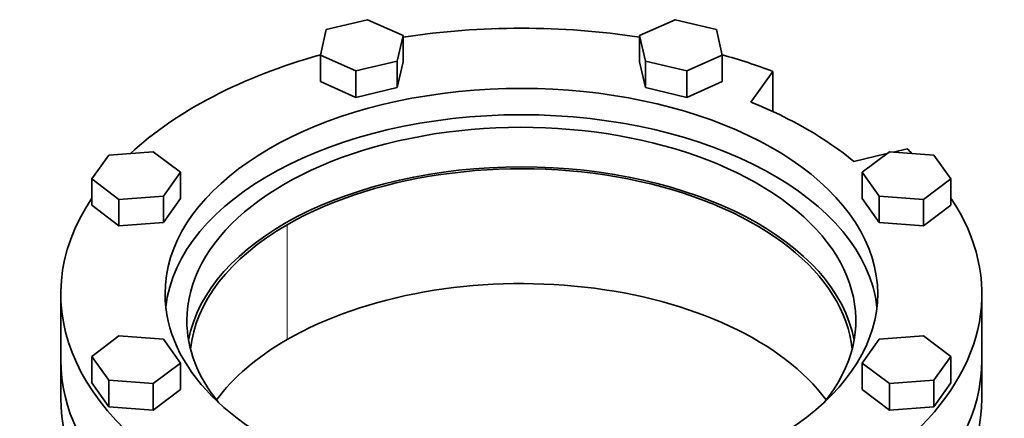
# Model space of a CAD drawing. Header units: millimetres. Extents: x 461 to 1353, y -2347 to 1807.
# Tile 13 of 30: x 1049 to 1353, y -800 to -677. Entities that reach past the tile are written whole.
import ezdxf

# ---------------------------------------------------------------- set-up
doc = ezdxf.new("R2010")
doc.units = ezdxf.units.MM
doc.layers.add('VSI344-454_FLANG', color=7, linetype='Continuous')
doc.layers.add('VSI344-454_TESTA', color=7, linetype='Continuous')

# ---------------------------------------------------------------- blocks, each defined once
blk = doc.blocks.new('SE4')
at = {"layer": 'VSI344-454_FLANG', "color": 7, "linetype": 'Continuous', "lineweight": 35}
for p, q in [((1156.37, -676.93), (1143.57, -679.99)), ((1167.36, -681.8), (1156.37, -676.93)), ((1251.49, -676.93), (1240.49, -681.8)), ((1264.29, -679.99), (1251.49, -676.93)), ((1143.57, -679.99), (1141.76, -687.92)), ((1165.55, -689.73), (1167.36, -681.8)), ((1167.36, -681.8), (1167.36, -689.97)), ((1240.49, -681.8), (1240.49, -689.97)), ((1240.49, -681.8), (1242.3, -689.73)), ((1266.1, -687.92), (1264.29, -679.99)), ((1141.76, -687.92), (1141.76, -696.09)), ((1141.76, -687.92), (1152.75, -692.79)), ((1255.1, -692.79), (1266.1, -687.92)), ((1266.1, -687.92), (1266.1, -696.09)), ((1152.75, -692.79), (1165.55, -689.73)), ((1165.55, -689.73), (1165.55, -697.9)), ((1165.55, -697.9), (1167.36, -689.97)), ((1240.49, -689.97), (1242.3, -697.9)), ((1242.3, -689.73), (1242.3, -697.9)), ((1242.3, -689.73), (1255.1, -692.79)), ((1152.75, -692.79), (1152.75, -700.96)), ((1255.1, -692.79), (1255.1, -700.96)), ((1274.96, -702.45), (1281.79, -692.93)), ((1281.79, -692.93), (1281.79, -705.38)), ((1141.76, -696.09), (1152.75, -700.96)), ((1255.1, -700.96), (1266.1, -696.09)), ((1152.75, -700.96), (1165.55, -697.9)), ((1242.3, -697.9), (1255.1, -700.96)), ((1076.31, -718.82), (1071.01, -726.21)), ((1090.05, -717.78), (1076.31, -718.82)), ((1098.49, -724.13), (1090.05, -717.78)), ((1317.01, -718.38), (1306.78, -720.83)), ((1317.81, -717.78), (1309.37, -724.13)), ((1331.54, -718.82), (1317.81, -717.78)), ((1323.27, -716.88), (1319.1, -717.88)), ((1336.85, -726.21), (1331.54, -718.82)), ((1093.18, -731.52), (1098.49, -724.13)), ((1098.49, -724.13), (1098.49, -732.29)), ((1309.37, -724.13), (1309.37, -732.29)), ((1309.37, -724.13), (1314.67, -731.52)), ((1071.01, -726.21), (1071.01, -734.38)), ((1071.01, -726.21), (1079.44, -732.56)), ((1328.41, -732.56), (1336.85, -726.21)), ((1336.85, -726.21), (1336.85, -734.38)), ((1079.44, -732.56), (1093.18, -731.52)), ((1079.44, -732.56), (1079.44, -740.73)), ((1093.18, -731.52), (1093.18, -739.68)), ((1093.18, -739.68), (1098.49, -732.29)), ((1309.37, -732.29), (1314.67, -739.68)), ((1314.67, -731.52), (1314.67, -739.68)), ((1314.67, -731.52), (1328.41, -732.56)), ((1328.41, -732.56), (1328.41, -740.73)), ((1071.01, -734.38), (1079.44, -740.73)), ((1328.41, -740.73), (1336.85, -734.38)), ((1079.44, -740.73), (1093.18, -739.68)), ((1314.67, -739.68), (1328.41, -740.73)), ((1061.43, -761.84), (1061.43, -782.25)), ((1346.43, -782.25), (1346.43, -761.84)), ((1079.44, -774.78), (1071.01, -781.13)), ((1093.18, -775.83), (1079.44, -774.78)), ((1098.49, -783.22), (1093.18, -775.83)), ((1314.67, -775.83), (1309.37, -783.22)), ((1328.41, -774.78), (1314.67, -775.83)), ((1336.85, -781.13), (1328.41, -774.78)), ((1071.01, -781.13), (1071.01, -789.29)), ((1071.01, -781.13), (1076.31, -788.52)), ((1331.54, -788.52), (1336.85, -781.13)), ((1336.85, -781.13), (1336.85, -789.29)), ((1090.05, -789.56), (1098.49, -783.22)), ((1098.49, -783.22), (1098.49, -791.38)), ((1309.37, -783.22), (1309.37, -791.38)), ((1309.37, -783.22), (1317.81, -789.56)), ((1076.31, -788.52), (1076.31, -796.69)), ((1076.31, -788.52), (1090.05, -789.56)), ((1317.81, -789.56), (1331.54, -788.52)), ((1331.54, -788.52), (1331.54, -796.69)), ((1071.01, -789.29), (1076.31, -796.69)), ((1090.05, -789.56), (1090.05, -797.73)), ((1090.05, -797.73), (1098.49, -791.38)), ((1309.37, -791.38), (1317.81, -797.73)), ((1317.81, -789.56), (1317.81, -797.73)), ((1331.54, -796.69), (1336.85, -789.29)), ((1076.31, -796.69), (1090.05, -797.73)), ((1317.81, -797.73), (1331.54, -796.69))]:
    blk.add_line(p, q, dxfattribs=at)
for centre, major_axis, start_param, end_param in [((1203.93, -761.84), (142.5, 0), 1.311301, 1.830292), ((1203.93, -761.84), (142.5, 0), 2.022017, 2.584178), ((1203.93, -761.84), (142.5, 0), 0.992709, 1.119576), ((1203.93, -761.84), (-110.25, 0), 2.103318, 6.283185), ((1203.93, -761.84), (125, 0), 0.604412, 0.966385), ((1203.93, -770), (110.25, 0), 0.064181, 3.077412), ((1203.93, -770), (-103.5, 0), 2.703137, 6.283185), ((1203.93, -761.84), (-142.5, 0), 3.699007, 3.71968), ((1203.93, -782.25), (103.5, 0), 0.102659, 3.038933), ((1203.93, -761.84), (142.5, 0), 2.772791, 5.290477), ((1203.93, -761.84), (-142.5, 0), 2.563505, 3.510394), ((1203.93, -761.84), (-110.25, 0), 0, 1.038274), ((1203.93, -770), (-103.5, 0), 0, 0.438456), ((1203.93, -782.25), (142.5, 0), 3.141593, 5.290477), ((1203.93, -782.25), (-142.5, 0), 2.563505, 3.141593)]:
    blk.add_ellipse(centre, major_axis=major_axis, ratio=0.57735, start_param=start_param, end_param=end_param, dxfattribs=at)
at = {"layer": 'VSI344-454_TESTA', "color": 4, "linetype": 'Continuous', "lineweight": 9}
blk.add_line((1131.45, -775.92), (1131.45, -740.4), dxfattribs=at)
at = {"layer": 'VSI344-454_TESTA', "color": 7, "linetype": 'Continuous', "lineweight": 35}
for p, q in [((1061.43, -782.25), (1061.43, -794.09)), ((1346.43, -794.09), (1346.43, -782.25))]:
    blk.add_line(p, q, dxfattribs=at)
for centre, major_axis, start_param, end_param in [((1203.93, -782.25), (-102.5, 0), 3.197731, 5.497787), ((1203.93, -782.25), (102.5, 0), 2.356194, 3.085455), ((1203.93, -817.77), (-102.5, 0), 3.543769, 5.497787), ((1203.93, -817.77), (102.5, 0), 2.356194, 2.739416), ((1203.93, -782.25), (142.5, 0), 3.141593, 5.290477), ((1203.93, -782.25), (-142.5, 0), 2.563505, 3.141593), ((1203.93, -794.09), (142.5, 0), 3.141593, 5.290477), ((1203.93, -794.09), (-142.5, 0), 2.563505, 3.141593)]:
    blk.add_ellipse(centre, major_axis=major_axis, ratio=0.57735, start_param=start_param, end_param=end_param, dxfattribs=at)

msp = doc.modelspace()

# ---------------------------------------------------------------- block references
msp.add_blockref('SE4', (0, 0))

doc.saveas('drawing.dxf')
